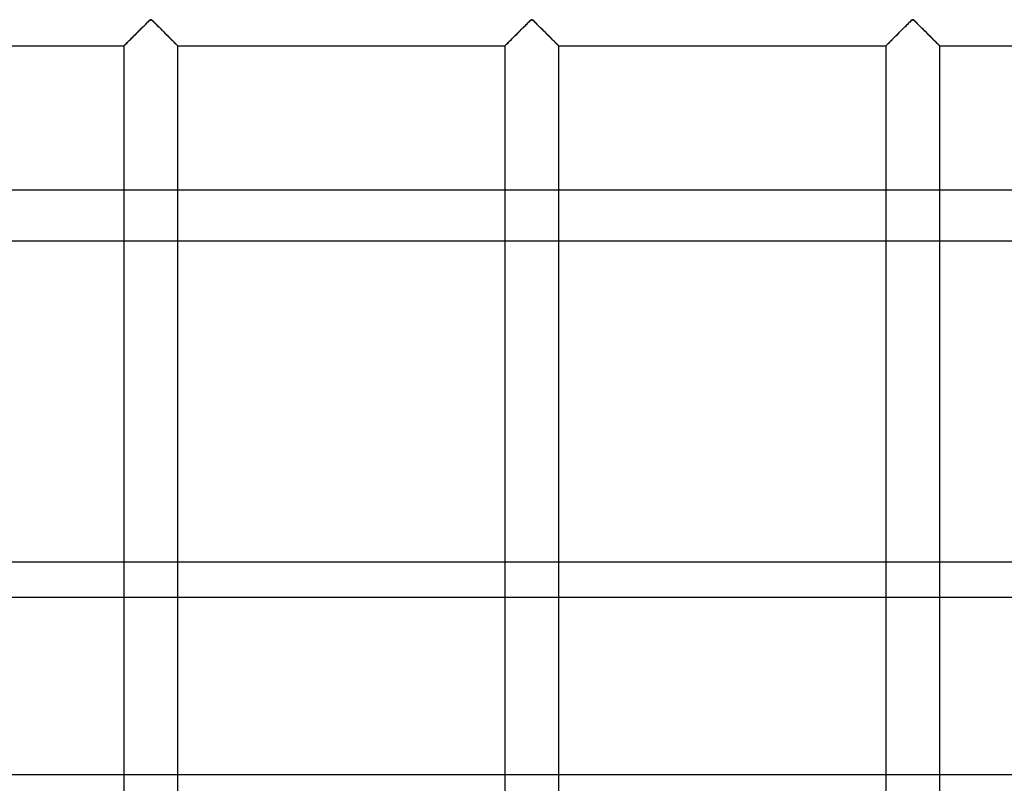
# Model space of a CAD drawing. Header units: millimetres. Extents: x -455 to 455, y -455 to 455.
# Tile 41 of 58: x 270 to 361, y 0 to 70. Entities that reach past the tile are written whole.
import ezdxf

# ---------------------------------------------------------------- set-up
doc = ezdxf.new("R2010")
doc.units = ezdxf.units.MM
doc.layers.add('MAIN-1', color=7, linetype='Continuous')
doc.layers.add('MAIN-2', color=7, linetype='Continuous')

msp = doc.modelspace()

# ---------------------------------------------------------------- linework, layer by layer
at = {"layer": 'MAIN-1'}
for p, q in [((281.262, 70.006), (281.363, 70.105)), ((281.363, 70.105), (281.46, 70.198)), ((281.46, 70.198), (281.553, 70.283)), ((281.553, 70.283), (281.667, 70.346)), ((281.667, 70.346), (281.74, 70.315)), ((281.74, 70.315), (281.794, 70.271)), ((281.794, 70.271), (281.848, 70.223)), ((281.848, 70.223), (281.902, 70.171)), ((281.902, 70.171), (281.957, 70.117)), ((281.957, 70.117), (282.015, 70.061)), ((316.47, 70.006), (316.572, 70.105)), ((316.572, 70.105), (316.668, 70.198)), ((316.668, 70.198), (316.761, 70.283)), ((316.761, 70.283), (316.875, 70.346)), ((316.875, 70.346), (316.948, 70.315)), ((316.948, 70.315), (317.003, 70.271)), ((317.003, 70.271), (317.056, 70.223)), ((317.056, 70.223), (317.11, 70.171)), ((317.11, 70.171), (317.166, 70.117)), ((317.166, 70.117), (317.223, 70.061)), ((351.678, 70.006), (351.78, 70.105)), ((351.78, 70.105), (351.877, 70.198)), ((351.877, 70.198), (351.969, 70.283)), ((351.969, 70.283), (352.083, 70.346)), ((352.083, 70.346), (352.156, 70.315)), ((352.156, 70.315), (352.211, 70.271)), ((352.211, 70.271), (352.264, 70.223)), ((352.264, 70.223), (352.318, 70.171)), ((352.318, 70.171), (352.374, 70.117)), ((352.374, 70.117), (352.432, 70.061)), ((280.335, 69.084), (280.455, 69.203)), ((280.455, 69.203), (280.575, 69.323)), ((280.575, 69.323), (280.695, 69.443)), ((280.695, 69.443), (280.813, 69.56)), ((280.813, 69.56), (280.929, 69.676)), ((280.929, 69.676), (281.044, 69.79)), ((281.044, 69.79), (281.155, 69.9)), ((281.155, 69.9), (281.262, 70.006)), ((282.015, 70.061), (282.074, 70.003)), ((282.074, 70.003), (282.134, 69.944)), ((282.134, 69.944), (282.197, 69.882)), ((282.197, 69.882), (282.261, 69.818)), ((282.261, 69.818), (282.326, 69.754)), ((282.326, 69.754), (282.392, 69.688)), ((282.392, 69.688), (282.458, 69.622)), ((282.458, 69.622), (282.525, 69.555)), ((282.525, 69.555), (282.593, 69.488)), ((282.593, 69.488), (282.661, 69.42)), ((282.661, 69.42), (282.73, 69.351)), ((282.73, 69.351), (282.799, 69.282)), ((282.799, 69.282), (282.868, 69.213)), ((282.868, 69.213), (282.937, 69.144)), ((315.544, 69.084), (315.664, 69.203)), ((315.664, 69.203), (315.784, 69.323)), ((315.784, 69.323), (315.903, 69.443)), ((315.903, 69.443), (316.021, 69.56)), ((316.021, 69.56), (316.138, 69.676)), ((316.138, 69.676), (316.252, 69.79)), ((316.252, 69.79), (316.363, 69.9)), ((316.363, 69.9), (316.47, 70.006)), ((317.223, 70.061), (317.282, 70.003)), ((317.282, 70.003), (317.343, 69.944)), ((317.343, 69.944), (317.405, 69.882)), ((317.405, 69.882), (317.469, 69.818)), ((317.469, 69.818), (317.534, 69.754)), ((317.534, 69.754), (317.6, 69.688)), ((317.6, 69.688), (317.667, 69.622)), ((317.667, 69.622), (317.734, 69.555)), ((317.734, 69.555), (317.801, 69.488)), ((317.801, 69.488), (317.869, 69.42)), ((317.869, 69.42), (317.938, 69.351)), ((317.938, 69.351), (318.007, 69.282)), ((318.007, 69.282), (318.076, 69.213)), ((318.076, 69.213), (318.145, 69.144)), ((350.752, 69.084), (350.872, 69.203)), ((350.872, 69.203), (350.992, 69.323)), ((350.992, 69.323), (351.112, 69.443)), ((351.112, 69.443), (351.23, 69.56)), ((351.23, 69.56), (351.346, 69.676)), ((351.346, 69.676), (351.461, 69.79)), ((351.461, 69.79), (351.572, 69.9)), ((351.572, 69.9), (351.678, 70.006)), ((352.432, 70.061), (352.491, 70.003)), ((352.491, 70.003), (352.551, 69.944)), ((352.551, 69.944), (352.614, 69.882)), ((352.614, 69.882), (352.677, 69.818)), ((352.677, 69.818), (352.742, 69.754)), ((352.742, 69.754), (352.808, 69.688)), ((352.808, 69.688), (352.875, 69.622)), ((352.875, 69.622), (352.942, 69.555)), ((352.942, 69.555), (353.009, 69.488)), ((353.009, 69.488), (353.078, 69.42)), ((353.078, 69.42), (353.146, 69.351)), ((353.146, 69.351), (353.215, 69.282)), ((353.215, 69.282), (353.285, 69.213)), ((353.285, 69.213), (353.354, 69.144)), ((279.487, 68.236), (279.576, 68.325)), ((279.576, 68.325), (279.673, 68.422)), ((279.673, 68.422), (279.775, 68.523)), ((279.775, 68.523), (279.88, 68.629)), ((279.88, 68.629), (279.988, 68.737)), ((279.988, 68.737), (280.101, 68.849)), ((280.101, 68.849), (280.217, 68.965)), ((280.217, 68.965), (280.335, 69.084)), ((282.937, 69.144), (283.006, 69.076)), ((283.006, 69.076), (283.074, 69.008)), ((283.074, 69.008), (283.141, 68.94)), ((283.141, 68.94), (283.208, 68.874)), ((283.208, 68.874), (283.273, 68.808)), ((283.273, 68.808), (283.338, 68.744)), ((283.338, 68.744), (283.401, 68.681)), ((283.401, 68.681), (283.462, 68.62)), ((283.462, 68.62), (283.523, 68.559)), ((283.523, 68.559), (283.583, 68.499)), ((283.583, 68.499), (283.641, 68.441)), ((283.641, 68.441), (283.698, 68.384)), ((283.698, 68.384), (283.753, 68.329)), ((283.753, 68.329), (283.805, 68.277)), ((283.805, 68.277), (283.855, 68.227)), ((314.695, 68.236), (314.785, 68.325)), ((314.785, 68.325), (314.881, 68.422)), ((314.881, 68.422), (314.983, 68.523)), ((314.983, 68.523), (315.088, 68.629)), ((315.088, 68.629), (315.197, 68.737)), ((315.197, 68.737), (315.309, 68.849)), ((315.309, 68.849), (315.425, 68.965)), ((315.425, 68.965), (315.544, 69.084)), ((318.145, 69.144), (318.214, 69.076)), ((318.214, 69.076), (318.282, 69.008)), ((318.282, 69.008), (318.35, 68.94)), ((318.35, 68.94), (318.416, 68.874)), ((318.416, 68.874), (318.482, 68.808)), ((318.482, 68.808), (318.546, 68.744)), ((318.546, 68.744), (318.609, 68.681)), ((318.609, 68.681), (318.671, 68.62)), ((318.671, 68.62), (318.731, 68.559)), ((318.731, 68.559), (318.791, 68.499)), ((318.791, 68.499), (318.85, 68.441)), ((318.85, 68.441), (318.906, 68.384)), ((318.906, 68.384), (318.961, 68.329)), ((318.961, 68.329), (319.014, 68.277)), ((319.014, 68.277), (319.064, 68.227)), ((349.904, 68.236), (349.993, 68.325)), ((349.993, 68.325), (350.09, 68.422)), ((350.09, 68.422), (350.191, 68.523)), ((350.191, 68.523), (350.297, 68.629)), ((350.297, 68.629), (350.405, 68.737)), ((350.405, 68.737), (350.518, 68.849)), ((350.518, 68.849), (350.634, 68.965)), ((350.634, 68.965), (350.752, 69.084)), ((353.354, 69.144), (353.422, 69.076)), ((353.422, 69.076), (353.49, 69.008)), ((353.49, 69.008), (353.558, 68.94)), ((353.558, 68.94), (353.625, 68.874)), ((353.625, 68.874), (353.69, 68.808)), ((353.69, 68.808), (353.754, 68.744)), ((353.754, 68.744), (353.817, 68.681)), ((353.817, 68.681), (353.879, 68.62)), ((353.879, 68.62), (353.94, 68.559)), ((353.94, 68.559), (354, 68.499)), ((354, 68.499), (354.058, 68.441)), ((354.058, 68.441), (354.115, 68.384)), ((354.115, 68.384), (354.17, 68.329)), ((354.17, 68.329), (354.222, 68.277)), ((354.222, 68.277), (354.272, 68.227)), ((248.957, 67.917), (279.168, 67.917)), ((279.168, 67.917), (279.175, 67.924)), ((279.168, 67.917), (279.168, -67.917)), ((279.175, 67.924), (279.195, 67.944)), ((279.195, 67.944), (279.229, 67.978)), ((279.229, 67.978), (279.277, 68.025)), ((279.277, 68.025), (279.336, 68.085)), ((279.336, 68.085), (279.406, 68.155)), ((279.406, 68.155), (279.487, 68.236)), ((283.855, 68.227), (283.902, 68.18)), ((283.902, 68.18), (283.946, 68.136)), ((283.946, 68.136), (283.986, 68.096)), ((283.986, 68.096), (284.023, 68.059)), ((284.023, 68.059), (284.056, 68.027)), ((284.056, 68.027), (284.084, 67.998)), ((284.084, 67.998), (284.109, 67.973)), ((284.109, 67.973), (284.129, 67.953)), ((284.129, 67.953), (284.145, 67.937)), ((284.145, 67.937), (284.157, 67.926)), ((284.157, 67.926), (284.163, 67.919)), ((284.163, 67.919), (284.166, 67.917)), ((284.166, -67.917), (284.166, 67.917)), ((284.166, 67.917), (314.376, 67.917)), ((314.376, 67.917), (314.383, 67.924)), ((314.376, 67.917), (314.376, -67.917)), ((314.383, 67.924), (314.404, 67.944)), ((314.404, 67.944), (314.438, 67.978)), ((314.438, 67.978), (314.485, 68.025)), ((314.485, 68.025), (314.544, 68.085)), ((314.544, 68.085), (314.615, 68.155)), ((314.615, 68.155), (314.695, 68.236)), ((319.064, 68.227), (319.111, 68.18)), ((319.111, 68.18), (319.154, 68.136)), ((319.154, 68.136), (319.195, 68.096)), ((319.195, 68.096), (319.231, 68.059)), ((319.231, 68.059), (319.264, 68.027)), ((319.264, 68.027), (319.293, 67.998)), ((319.293, 67.998), (319.317, 67.973)), ((319.317, 67.973), (319.338, 67.953)), ((319.338, 67.953), (319.354, 67.937)), ((319.354, 67.937), (319.365, 67.926)), ((319.365, 67.926), (319.372, 67.919)), ((319.372, 67.919), (319.374, 67.917)), ((319.374, -67.917), (319.374, 67.917)), ((319.374, 67.917), (349.584, 67.917)), ((349.584, 67.917), (349.591, 67.924)), ((349.584, 67.917), (349.584, -67.917)), ((349.591, 67.924), (349.612, 67.944)), ((349.612, 67.944), (349.646, 67.978)), ((349.646, 67.978), (349.693, 68.025)), ((349.693, 68.025), (349.753, 68.085)), ((349.753, 68.085), (349.823, 68.155)), ((349.823, 68.155), (349.904, 68.236)), ((354.272, 68.227), (354.319, 68.18)), ((354.319, 68.18), (354.363, 68.136)), ((354.363, 68.136), (354.403, 68.096)), ((354.403, 68.096), (354.44, 68.059)), ((354.44, 68.059), (354.472, 68.027)), ((354.472, 68.027), (354.501, 67.998)), ((354.501, 67.998), (354.526, 67.973)), ((354.526, 67.973), (354.546, 67.953)), ((354.546, 67.953), (354.562, 67.937)), ((354.562, 67.937), (354.573, 67.926)), ((354.573, 67.926), (354.58, 67.919)), ((354.58, 67.919), (354.582, 67.917)), ((354.582, -67.917), (354.582, 67.917)), ((354.582, 67.917), (384.793, 67.917)), ((248.957, 54.637), (279.168, 54.637)), ((284.166, 54.637), (314.376, 54.637)), ((319.374, 54.637), (349.584, 54.637)), ((354.582, 54.637), (384.793, 54.637)), ((279.168, 49.882), (248.957, 49.882)), ((314.376, 49.882), (284.166, 49.882)), ((349.584, 49.882), (319.374, 49.882)), ((384.793, 49.882), (354.582, 49.882)), ((248.957, 16.993), (279.168, 16.993)), ((284.166, 16.993), (314.376, 16.993)), ((319.374, 16.993), (349.584, 16.993)), ((354.582, 16.993), (384.793, 16.993)), ((279.168, 0.554), (248.957, 0.554)), ((314.376, 0.554), (284.166, 0.554)), ((349.584, 0.554), (319.374, 0.554)), ((384.793, 0.554), (354.582, 0.554))]:
    msp.add_line(p, q, dxfattribs=at)
at = {"layer": 'MAIN-2'}
for p, q in [((281.381, 70.122), (281.3, 70.043)), ((281.459, 70.197), (281.381, 70.122)), ((281.533, 70.266), (281.459, 70.197)), ((281.612, 70.327), (281.533, 70.266)), ((281.722, 70.327), (281.612, 70.327)), ((281.8, 70.266), (281.722, 70.327)), ((281.875, 70.197), (281.8, 70.266)), ((281.952, 70.122), (281.875, 70.197)), ((282.033, 70.043), (281.952, 70.122)), ((316.589, 70.122), (316.508, 70.043)), ((316.667, 70.197), (316.589, 70.122)), ((316.742, 70.266), (316.667, 70.197)), ((316.82, 70.327), (316.742, 70.266)), ((316.93, 70.327), (316.82, 70.327)), ((317.008, 70.266), (316.93, 70.327)), ((317.083, 70.197), (317.008, 70.266)), ((317.161, 70.122), (317.083, 70.197)), ((317.242, 70.043), (317.161, 70.122)), ((351.798, 70.122), (351.717, 70.043)), ((351.875, 70.197), (351.798, 70.122)), ((351.95, 70.266), (351.875, 70.197)), ((352.028, 70.327), (351.95, 70.266)), ((352.138, 70.327), (352.028, 70.327)), ((352.217, 70.266), (352.138, 70.327)), ((352.291, 70.197), (352.217, 70.266)), ((352.369, 70.122), (352.291, 70.197)), ((352.45, 70.043), (352.369, 70.122)), ((280.47, 69.217), (280.373, 69.121)), ((280.566, 69.314), (280.47, 69.217)), ((280.663, 69.411), (280.566, 69.314)), ((280.759, 69.506), (280.663, 69.411)), ((280.853, 69.6), (280.759, 69.506)), ((280.947, 69.693), (280.853, 69.6)), ((281.039, 69.785), (280.947, 69.693)), ((281.129, 69.874), (281.039, 69.785)), ((281.216, 69.961), (281.129, 69.874)), ((281.3, 70.043), (281.216, 69.961)), ((282.117, 69.961), (282.033, 70.043)), ((282.204, 69.874), (282.117, 69.961)), ((282.295, 69.785), (282.204, 69.874)), ((282.387, 69.693), (282.295, 69.785)), ((282.48, 69.6), (282.387, 69.693)), ((282.575, 69.506), (282.48, 69.6)), ((282.67, 69.411), (282.575, 69.506)), ((282.767, 69.314), (282.67, 69.411)), ((282.864, 69.217), (282.767, 69.314)), ((282.961, 69.121), (282.864, 69.217)), ((315.678, 69.217), (315.581, 69.121)), ((315.775, 69.314), (315.678, 69.217)), ((315.871, 69.411), (315.775, 69.314)), ((315.967, 69.506), (315.871, 69.411)), ((316.061, 69.6), (315.967, 69.506)), ((316.155, 69.693), (316.061, 69.6)), ((316.247, 69.785), (316.155, 69.693)), ((316.337, 69.874), (316.247, 69.785)), ((316.425, 69.961), (316.337, 69.874)), ((316.508, 70.043), (316.425, 69.961)), ((317.325, 69.961), (317.242, 70.043)), ((317.413, 69.874), (317.325, 69.961)), ((317.503, 69.785), (317.413, 69.874)), ((317.595, 69.693), (317.503, 69.785)), ((317.689, 69.6), (317.595, 69.693)), ((317.783, 69.506), (317.689, 69.6)), ((317.879, 69.411), (317.783, 69.506)), ((317.975, 69.314), (317.879, 69.411)), ((318.072, 69.217), (317.975, 69.314)), ((318.169, 69.121), (318.072, 69.217)), ((350.886, 69.217), (350.789, 69.121)), ((350.983, 69.314), (350.886, 69.217)), ((351.08, 69.411), (350.983, 69.314)), ((351.175, 69.506), (351.08, 69.411)), ((351.27, 69.6), (351.175, 69.506)), ((351.363, 69.693), (351.27, 69.6)), ((351.455, 69.785), (351.363, 69.693)), ((351.546, 69.874), (351.455, 69.785)), ((351.633, 69.961), (351.546, 69.874)), ((351.717, 70.043), (351.633, 69.961)), ((352.534, 69.961), (352.45, 70.043)), ((352.621, 69.874), (352.534, 69.961)), ((352.711, 69.785), (352.621, 69.874)), ((352.803, 69.693), (352.711, 69.785)), ((352.897, 69.6), (352.803, 69.693)), ((352.991, 69.506), (352.897, 69.6)), ((353.087, 69.411), (352.991, 69.506)), ((353.184, 69.314), (353.087, 69.411)), ((353.28, 69.217), (353.184, 69.314)), ((353.377, 69.121), (353.28, 69.217)), ((279.509, 68.258), (279.441, 68.19)), ((279.582, 68.331), (279.509, 68.258)), ((279.66, 68.408), (279.582, 68.331)), ((279.741, 68.489), (279.66, 68.408)), ((279.825, 68.573), (279.741, 68.489)), ((279.91, 68.659), (279.825, 68.573)), ((279.998, 68.747), (279.91, 68.659)), ((280.089, 68.838), (279.998, 68.747)), ((280.182, 68.93), (280.089, 68.838)), ((280.277, 69.025), (280.182, 68.93)), ((280.373, 69.121), (280.277, 69.025)), ((283.056, 69.025), (282.961, 69.121)), ((283.151, 68.93), (283.056, 69.025)), ((283.244, 68.838), (283.151, 68.93)), ((283.335, 68.747), (283.244, 68.838)), ((283.423, 68.659), (283.335, 68.747)), ((283.509, 68.573), (283.423, 68.659)), ((283.593, 68.489), (283.509, 68.573)), ((283.674, 68.408), (283.593, 68.489)), ((283.751, 68.331), (283.674, 68.408)), ((283.824, 68.258), (283.751, 68.331)), ((283.892, 68.19), (283.824, 68.258)), ((314.717, 68.258), (314.65, 68.19)), ((314.79, 68.331), (314.717, 68.258)), ((314.868, 68.408), (314.79, 68.331)), ((314.949, 68.489), (314.868, 68.408)), ((315.033, 68.573), (314.949, 68.489)), ((315.119, 68.659), (315.033, 68.573)), ((315.207, 68.747), (315.119, 68.659)), ((315.297, 68.838), (315.207, 68.747)), ((315.39, 68.93), (315.297, 68.838)), ((315.485, 69.025), (315.39, 68.93)), ((315.581, 69.121), (315.485, 69.025)), ((318.265, 69.025), (318.169, 69.121)), ((318.36, 68.93), (318.265, 69.025)), ((318.453, 68.838), (318.36, 68.93)), ((318.543, 68.747), (318.453, 68.838)), ((318.631, 68.659), (318.543, 68.747)), ((318.717, 68.573), (318.631, 68.659)), ((318.801, 68.489), (318.717, 68.573)), ((318.882, 68.408), (318.801, 68.489)), ((318.96, 68.331), (318.882, 68.408)), ((319.033, 68.258), (318.96, 68.331)), ((319.1, 68.19), (319.033, 68.258)), ((349.926, 68.258), (349.858, 68.19)), ((349.999, 68.331), (349.926, 68.258)), ((350.076, 68.408), (349.999, 68.331)), ((350.157, 68.489), (350.076, 68.408)), ((350.241, 68.573), (350.157, 68.489)), ((350.327, 68.659), (350.241, 68.573)), ((350.415, 68.747), (350.327, 68.659)), ((350.506, 68.838), (350.415, 68.747)), ((350.599, 68.93), (350.506, 68.838)), ((350.694, 69.025), (350.599, 68.93)), ((350.789, 69.121), (350.694, 69.025)), ((353.473, 69.025), (353.377, 69.121)), ((353.568, 68.93), (353.473, 69.025)), ((353.661, 68.838), (353.568, 68.93)), ((353.752, 68.747), (353.661, 68.838)), ((353.84, 68.659), (353.752, 68.747)), ((353.925, 68.573), (353.84, 68.659)), ((354.009, 68.489), (353.925, 68.573)), ((354.09, 68.408), (354.009, 68.489)), ((354.168, 68.331), (354.09, 68.408)), ((354.241, 68.258), (354.168, 68.331)), ((354.309, 68.19), (354.241, 68.258)), ((279.172, 67.921), (279.168, 67.917)), ((279.186, 67.935), (279.172, 67.921)), ((279.208, 67.957), (279.186, 67.935)), ((279.239, 67.988), (279.208, 67.957)), ((279.278, 68.027), (279.239, 67.988)), ((279.325, 68.074), (279.278, 68.027)), ((279.38, 68.129), (279.325, 68.074)), ((279.441, 68.19), (279.38, 68.129)), ((283.953, 68.129), (283.892, 68.19)), ((284.008, 68.074), (283.953, 68.129)), ((284.055, 68.027), (284.008, 68.074)), ((284.095, 67.988), (284.055, 68.027)), ((284.126, 67.957), (284.095, 67.988)), ((284.148, 67.935), (284.126, 67.957)), ((284.161, 67.921), (284.148, 67.935)), ((284.166, 67.917), (284.161, 67.921)), ((314.38, 67.921), (314.376, 67.917)), ((314.394, 67.935), (314.38, 67.921)), ((314.416, 67.957), (314.394, 67.935)), ((314.447, 67.988), (314.416, 67.957)), ((314.486, 68.027), (314.447, 67.988)), ((314.534, 68.074), (314.486, 68.027)), ((314.588, 68.129), (314.534, 68.074)), ((314.65, 68.19), (314.588, 68.129)), ((319.162, 68.129), (319.1, 68.19)), ((319.216, 68.074), (319.162, 68.129)), ((319.264, 68.027), (319.216, 68.074)), ((319.303, 67.988), (319.264, 68.027)), ((319.334, 67.957), (319.303, 67.988)), ((319.356, 67.935), (319.334, 67.957)), ((319.37, 67.921), (319.356, 67.935)), ((319.374, 67.917), (319.37, 67.921)), ((349.589, 67.921), (349.584, 67.917)), ((349.602, 67.935), (349.589, 67.921)), ((349.624, 67.957), (349.602, 67.935)), ((349.655, 67.988), (349.624, 67.957)), ((349.695, 68.027), (349.655, 67.988)), ((349.742, 68.074), (349.695, 68.027)), ((349.797, 68.129), (349.742, 68.074)), ((349.858, 68.19), (349.797, 68.129)), ((354.37, 68.129), (354.309, 68.19)), ((354.425, 68.074), (354.37, 68.129)), ((354.472, 68.027), (354.425, 68.074)), ((354.511, 67.988), (354.472, 68.027)), ((354.542, 67.957), (354.511, 67.988)), ((354.564, 67.935), (354.542, 67.957)), ((354.578, 67.921), (354.564, 67.935)), ((354.582, 67.917), (354.578, 67.921)), ((279.168, 54.637), (284.166, 54.637)), ((314.376, 54.637), (319.374, 54.637)), ((349.584, 54.637), (354.582, 54.637)), ((284.166, 49.882), (279.168, 49.882)), ((319.374, 49.882), (314.376, 49.882)), ((354.582, 49.882), (349.584, 49.882)), ((387.5, 20.204), (-387.5, 20.204)), ((279.168, 16.993), (284.166, 16.993)), ((314.376, 16.993), (319.374, 16.993)), ((349.584, 16.993), (354.582, 16.993)), ((284.166, 0.554), (279.168, 0.554)), ((319.374, 0.554), (314.376, 0.554)), ((354.582, 0.554), (349.584, 0.554))]:
    msp.add_line(p, q, dxfattribs=at)

doc.saveas('drawing.dxf')
